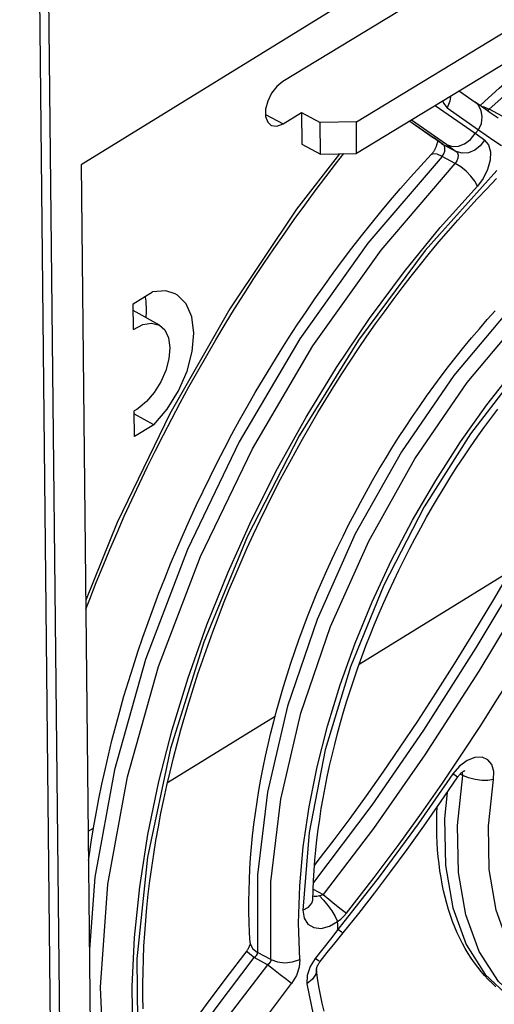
# Model space of a CAD drawing. Extents: x 0 to 841, y 0 to 594.
# Tile 36 of 66: x 737 to 746, y 95 to 114. Entities that reach past the tile are written whole.
import ezdxf

# ---------------------------------------------------------------- set-up
doc = ezdxf.new("R2010")
doc.units = 0
doc.header["$LTSCALE"] = 46.255
doc.layers.get('0').update_dxf_attribs({"linetype": 'CONTINUOUS'})

msp = doc.modelspace()

# ---------------------------------------------------------------- linework, layer by layer
at = {"color": 9, "linetype": 'CONTINUOUS'}
for p, q in [((736.933, 151.224), (737.742, 74.646)), ((736.756, 151.22), (737.565, 74.639)), ((745.632, 112.08), (744.856, 112.624)), ((745.09, 112.581), (745.703, 112.152)), ((746.164, 112.423), (745.908, 112.559)), ((741.551, 112.454), (741.89, 112.274)), ((744.363, 112.325), (744.823, 112.002)), ((745.078, 111.866), (744.396, 112.345)), ((745.703, 112.152), (745.632, 112.08)), ((744.791, 112.021), (744.823, 112.002)), ((745.012, 111.87), (744.823, 112.002)), ((745.819, 111.952), (745.632, 112.08)), ((744.98, 111.889), (745.012, 111.87)), ((745.012, 111.87), (745.266, 111.734)), ((745.078, 111.866), (745.266, 111.734)), ((745.246, 111.502), (744.99, 111.638)), ((745.394, 99.589), (745.344, 99.615)), ((742.476, 97.371), (742.669, 97.268)), ((742.454, 97.098), (742.47, 97.162)), ((741.585, 95.902), (741.325, 96.041)), ((741.653, 96.004), (741.393, 96.143))]:
    msp.add_line(p, q, dxfattribs=at)
at = {"color": 7, "linetype": 'CONTINUOUS'}
for p, q in [((757.911, 123.774), (737.957, 111.471)), ((756.62, 122.026), (741.887, 113.097)), ((756.687, 119.794), (743.325, 111.696)), ((743.323, 112.313), (749.25, 115.905)), ((745.327, 112.909), (745.633, 112.695)), ((741.89, 112.272), (742.252, 112.495)), ((742.249, 112.492), (742.256, 111.877)), ((742.252, 112.493), (742.616, 112.299)), ((744.36, 112.323), (744.822, 112)), ((743.323, 112.313), (742.616, 112.299)), ((742.618, 111.682), (742.616, 112.299)), ((743.325, 111.696), (743.323, 112.313)), ((744.98, 111.889), (744.822, 112)), ((742.254, 111.876), (742.618, 111.682)), ((742.618, 111.682), (743.325, 111.696)), ((737.957, 111.471), (738.324, 76.652)), ((738.969, 108.77), (739.344, 109.001)), ((738.975, 108.27), (738.969, 108.77)), ((739.482, 108.353), (738.971, 108.639)), ((738.997, 106.182), (738.991, 106.682)), ((739.371, 106.413), (738.992, 106.621)), ((739.371, 106.413), (738.997, 106.182)), ((743.376, 101.756), (746.324, 103.573)), ((739.639, 99.452), (741.735, 100.744)), ((738.094, 98.499), (738.196, 98.562)), ((742.47, 97.159), (742.47, 97.162)), ((742.47, 97.162), (742.47, 97.162)), ((741.251, 96.326), (741.251, 96.324)), ((742.541, 95.807), (742.541, 95.81)), ((742.564, 95.641), (742.541, 95.808))]:
    msp.add_line(p, q, dxfattribs=at)
at = {"color": 9, "linetype": 'CONTINUOUS'}
for points in [[(748.728, 114.75), (747.777, 114.113), (746.835, 113.381), (745.908, 112.559)], [(745.006, 112.715), (745.016, 112.674), (745.09, 112.581)], [(745.156, 112.806), (745.144, 112.71), (745.09, 112.581)], [(745.703, 112.152), (745.756, 112.28), (745.773, 112.408), (745.753, 112.532), (745.694, 112.638), (745.634, 112.694)], [(745.768, 112.6), (745.805, 112.599), (745.908, 112.559)], [(745.866, 112.532), (745.87, 112.533), (745.908, 112.559)], [(745.703, 112.152), (745.851, 112.05), (745.999, 111.949), (746.148, 111.848)], [(745.078, 111.866), (745.19, 111.831), (745.309, 111.837), (745.43, 111.882), (745.543, 111.965), (745.632, 112.08)], [(745.819, 111.952), (745.734, 111.84), (745.629, 111.758), (745.508, 111.708), (745.383, 111.699), (745.266, 111.734)], [(745.819, 111.952), (745.894, 111.863), (745.931, 111.729), (745.925, 111.562), (745.876, 111.381), (745.792, 111.209), (745.679, 111.061)], [(744.99, 111.638), (745.023, 111.685), (745.042, 111.74), (745.046, 111.795), (745.035, 111.84), (745.012, 111.87)], [(742.993, 111.689), (742.153, 110.609), (740.855, 108.671), (739.683, 106.628), (738.655, 104.511), (738.046, 102.999)], [(744.99, 111.638), (743.546, 109.949), (742.219, 108.083), (741.036, 106.08), (740.026, 103.984), (739.209, 101.841), (738.603, 99.699), (738.222, 97.604), (738.118, 96.2)], [(744.99, 111.638), (744.892, 111.679), (744.818, 111.687), (744.773, 111.666)], [(745.266, 111.734), (745.29, 111.704), (745.301, 111.658), (745.297, 111.603), (745.277, 111.548), (745.246, 111.502)], [(738.74, 91.912), (738.417, 93.6), (738.329, 95.466), (738.477, 97.468), (738.858, 99.563), (739.464, 101.706), (740.281, 103.848), (741.292, 105.944), (742.474, 107.947), (743.801, 109.813), (745.246, 111.502)], [(746.056, 111.361), (744.661, 109.805), (743.359, 108.06), (742.202, 106.201), (741.195, 104.242), (740.345, 102.182), (739.694, 100.109), (739.246, 97.998), (739.038, 96.018), (739.058, 94.209), (739.299, 92.546)], [(745.679, 111.061), (745.626, 111.154), (745.552, 111.251), (745.458, 111.347), (745.353, 111.434), (745.246, 111.502)], [(739.35, 92.005), (739.162, 92.82), (739.032, 93.686), (738.964, 94.559), (738.951, 95.476), (738.995, 96.43), (739.096, 97.416), (739.255, 98.435), (739.471, 99.472), (739.731, 100.476), (740.04, 101.487), (740.405, 102.517), (740.818, 103.541), (741.278, 104.558), (741.782, 105.559), (742.339, 106.558), (742.935, 107.528), (743.578, 108.481), (744.256, 109.394), (744.954, 110.252), (745.679, 111.061)], [(747.55, 109.883), (746.349, 108.718), (745.221, 107.375), (744.196, 105.885), (743.299, 104.288), (742.554, 102.624), (741.978, 100.934), (741.587, 99.263), (741.39, 97.652), (741.393, 96.143)], [(741.653, 96.004), (741.65, 97.514), (741.847, 99.125), (742.238, 100.796), (742.814, 102.485), (743.56, 104.149), (744.457, 105.747), (745.482, 107.236), (746.609, 108.58), (747.81, 109.744)], [(748.772, 109.696), (747.628, 108.7), (746.536, 107.527), (745.547, 106.238), (744.643, 104.814), (743.855, 103.292), (743.202, 101.699), (742.712, 100.087), (742.398, 98.477), (742.277, 96.964)], [(742.219, 96.004), (742.193, 96.71), (742.215, 97.441), (742.283, 98.199), (742.397, 98.976), (742.556, 99.757), (742.757, 100.548), (743.006, 101.354), (743.295, 102.16), (743.628, 102.967), (744, 103.764), (744.415, 104.558), (744.866, 105.331), (745.35, 106.081), (745.864, 106.801), (746.416, 107.5), (746.992, 108.157), (747.58, 108.761), (748.184, 109.316)], [(746.577, 103.617), (745.649, 102.071), (744.627, 100.47), (743.622, 99.011), (742.482, 97.505)], [(746.833, 103.481), (745.709, 101.617), (744.656, 99.99), (743.652, 98.557), (742.669, 97.268)], [(743.127, 96.907), (743.668, 97.599), (744.152, 98.246), (744.591, 98.855), (744.995, 99.437), (745.374, 99.998), (745.731, 100.542), (746.073, 101.076), (746.405, 101.606), (746.728, 102.133), (747.042, 102.657), (747.347, 103.175)], [(745.992, 99.507), (745.997, 99.666), (745.959, 99.798), (745.881, 99.892), (745.77, 99.941), (745.631, 99.938), (745.478, 99.88), (745.329, 99.769), (745.2, 99.617)], [(745.2, 99.617), (744.523, 98.642), (743.766, 97.613), (742.96, 96.588)], [(745.291, 99.551), (745.267, 99.57), (745.2, 99.617)], [(746.562, 95.132), (746.087, 95.574), (745.715, 96.159), (745.454, 96.873), (745.312, 97.697), (745.292, 98.61), (745.394, 99.589)], [(745.394, 99.589), (745.391, 99.64), (745.384, 99.651)], [(745.992, 99.507), (745.883, 99.491), (745.762, 99.491), (745.633, 99.508), (745.506, 99.541), (745.394, 99.589)], [(747.093, 95.308), (746.647, 95.722), (746.293, 96.278), (746.044, 96.964), (745.911, 97.754), (745.896, 98.606), (745.992, 99.507)], [(745.089, 99.253), (745.036, 98.746), (745.056, 97.833), (745.198, 97.009), (745.459, 96.296), (745.831, 95.71), (746.306, 95.268)], [(742.601, 97.241), (742.55, 97.233), (742.499, 97.232), (742.472, 97.235)], [(742.669, 97.268), (742.649, 97.258), (742.626, 97.249), (742.601, 97.241)], [(742.601, 97.241), (742.681, 97.158), (742.763, 97.058), (742.84, 96.949), (742.906, 96.84), (742.954, 96.742)], [(742.669, 97.268), (742.78, 97.177), (742.901, 97.08), (743.022, 96.985), (743.127, 96.907)], [(742.277, 96.962), (742.389, 97.023), (742.454, 97.098)], [(742.277, 96.964), (742.301, 96.809), (742.375, 96.693), (742.489, 96.625), (742.634, 96.61), (742.797, 96.652), (742.954, 96.741)], [(742.954, 96.742), (743.016, 96.792), (743.074, 96.847), (743.127, 96.907)], [(742.96, 96.588), (742.958, 96.639), (742.956, 96.691), (742.954, 96.742)], [(742.96, 96.587), (742.813, 96.401), (742.664, 96.214), (742.515, 96.024)], [(743.064, 96.523), (743.063, 96.523), (743.032, 96.538), (742.96, 96.588)], [(741.251, 96.326), (741.252, 96.315), (741.295, 96.221), (741.393, 96.143)], [(739.335, 93.288), (739.908, 94.125), (740.588, 95.066), (741.325, 96.041)], [(741.325, 96.041), (741.242, 96.109), (741.192, 96.153), (741.178, 96.169)], [(741.325, 96.041), (741.352, 96.061), (741.372, 96.082), (741.385, 96.103), (741.391, 96.123), (741.393, 96.143)], [(742.613, 95.962), (742.584, 95.976), (742.515, 96.024)], [(741.585, 95.902), (740.843, 94.925), (740.16, 93.981), (739.498, 93.016)], [(741.653, 96.004), (741.652, 95.985), (741.645, 95.964), (741.632, 95.943), (741.612, 95.922), (741.585, 95.902)], [(742.056, 95.54), (741.955, 95.615), (741.834, 95.706), (741.704, 95.807), (741.585, 95.902)], [(741.653, 96.004), (741.779, 95.959), (741.924, 95.942), (742.077, 95.958), (742.219, 96.005)], [(742.219, 96.004), (742.207, 95.853), (742.151, 95.694), (742.056, 95.54)], [(742.515, 96.024), (742.416, 95.866), (742.359, 95.694), (742.352, 95.533)], [(742.54, 95.807), (742.531, 95.72), (742.467, 95.619), (742.352, 95.533)], [(740.009, 92.673), (740.664, 93.637), (741.333, 94.574), (742.056, 95.54)], [(742.352, 95.533), (742.608, 94.306), (743.038, 93.25), (743.615, 92.409), (744.347, 91.762), (745.217, 91.338), (746.215, 91.153), (747.308, 91.222), (748.489, 91.553), (749.688, 92.129)]]:
    msp.add_lwpolyline(points, dxfattribs=at)
at = {"color": 7, "linetype": 'CONTINUOUS'}
for points in [[(745.732, 112.625), (745.893, 112.775), (746.103, 112.965), (746.315, 113.151), (746.527, 113.332), (746.741, 113.509), (746.955, 113.681), (747.17, 113.849), (747.386, 114.012), (747.603, 114.169), (747.82, 114.323)], [(741.887, 113.097), (741.77, 113), (741.667, 112.866), (741.592, 112.713), (741.551, 112.554), (741.551, 112.411), (741.592, 112.301), (741.654, 112.244)], [(746.081, 112.383), (745.928, 112.488), (745.778, 112.593), (745.633, 112.695)], [(741.654, 112.244), (741.668, 112.237), (741.772, 112.227), (741.89, 112.274)], [(744.903, 111.943), (744.902, 111.936), (744.901, 111.928), (744.899, 111.92), (744.898, 111.911), (744.896, 111.901), (744.893, 111.892), (744.891, 111.881), (744.888, 111.871), (744.884, 111.86), (744.881, 111.849), (744.877, 111.838), (744.872, 111.827), (744.868, 111.815), (744.863, 111.804), (744.857, 111.793), (744.852, 111.781), (744.846, 111.77), (744.84, 111.76), (744.834, 111.749), (744.828, 111.739), (744.822, 111.729), (744.815, 111.719), (744.809, 111.71), (744.802, 111.701), (744.796, 111.693), (744.789, 111.685), (744.783, 111.678), (744.777, 111.671)], [(738.048, 102.823), (738.123, 103.019), (738.25, 103.343), (738.381, 103.666), (738.515, 103.988), (738.654, 104.31), (738.795, 104.631), (738.941, 104.95), (739.09, 105.269), (739.243, 105.586), (739.399, 105.902), (739.558, 106.217), (739.721, 106.53), (739.886, 106.841), (740.056, 107.151), (740.228, 107.459), (740.403, 107.764), (740.582, 108.068), (740.763, 108.369), (740.947, 108.668), (741.134, 108.965), (741.324, 109.259), (741.516, 109.551), (741.712, 109.839), (741.909, 110.125), (742.109, 110.408), (742.312, 110.688), (742.517, 110.965), (742.724, 111.239), (742.934, 111.509), (743.077, 111.691)], [(738.1, 97.931), (738.11, 98.009), (738.151, 98.287), (738.197, 98.567), (738.246, 98.848), (738.3, 99.131), (738.358, 99.414), (738.42, 99.698), (738.486, 99.983), (738.556, 100.269), (738.63, 100.555), (738.708, 100.841), (738.79, 101.128), (738.876, 101.415), (738.966, 101.703), (739.06, 101.99), (739.157, 102.277), (739.258, 102.564), (739.363, 102.851), (739.472, 103.138), (739.584, 103.423), (739.699, 103.709), (739.819, 103.993), (739.942, 104.277), (740.068, 104.559), (740.197, 104.841), (740.33, 105.121), (740.467, 105.4), (740.606, 105.678), (740.749, 105.954), (740.895, 106.229), (741.044, 106.502), (741.195, 106.773), (741.35, 107.043), (741.508, 107.31), (741.669, 107.575), (741.832, 107.838), (741.998, 108.099), (742.167, 108.357), (742.339, 108.613), (742.513, 108.866), (742.689, 109.117), (742.868, 109.364), (743.049, 109.609), (743.232, 109.851), (743.418, 110.089), (743.606, 110.325), (743.796, 110.557), (743.987, 110.786), (744.181, 111.012), (744.377, 111.233), (744.574, 111.452), (744.777, 111.671)], [(739.163, 95.045), (739.158, 95.283), (739.157, 95.523), (739.161, 95.767), (739.168, 96.012), (739.179, 96.261), (739.194, 96.511), (739.214, 96.764), (739.237, 97.019), (739.264, 97.275), (739.295, 97.534), (739.33, 97.795), (739.37, 98.057), (739.413, 98.32), (739.46, 98.585), (739.511, 98.852), (739.566, 99.119), (739.624, 99.388), (739.687, 99.658), (739.754, 99.928), (739.824, 100.2), (739.898, 100.472), (739.976, 100.744), (740.058, 101.018), (740.143, 101.291), (740.232, 101.564), (740.325, 101.838), (740.421, 102.112), (740.521, 102.385), (740.624, 102.658), (740.731, 102.931), (740.842, 103.204), (740.956, 103.475), (741.073, 103.746), (741.193, 104.017), (741.317, 104.286), (741.444, 104.554), (741.574, 104.821), (741.707, 105.087), (741.843, 105.352), (741.983, 105.614), (742.125, 105.876), (742.27, 106.135), (742.418, 106.393), (742.568, 106.649), (742.722, 106.903), (742.878, 107.155), (743.036, 107.404), (743.197, 107.651), (743.361, 107.896), (743.526, 108.138), (743.694, 108.377), (743.865, 108.614), (744.037, 108.848), (744.212, 109.079), (744.388, 109.306), (744.567, 109.531), (744.747, 109.753), (744.929, 109.971), (745.113, 110.186), (745.298, 110.397), (745.485, 110.605), (745.673, 110.809), (745.863, 111.009), (746.054, 111.206)], [(739.221, 108.499), (739.223, 108.526), (739.227, 108.586), (739.228, 108.644), (739.228, 108.702), (739.225, 108.758), (739.22, 108.812), (739.213, 108.865), (739.205, 108.915)], [(739.788, 108.964), (739.608, 109.018), (739.344, 109.001)], [(739.371, 106.413), (739.632, 106.719), (739.853, 107.074), (740.019, 107.455), (740.121, 107.837), (740.153, 108.198), (740.114, 108.514), (740.005, 108.766), (739.833, 108.938), (739.788, 108.964)], [(741.251, 96.326), (741.239, 96.526), (741.23, 96.728), (741.226, 96.932), (741.225, 97.138), (741.227, 97.346), (741.234, 97.557), (741.244, 97.768), (741.258, 97.982), (741.276, 98.197), (741.297, 98.414), (741.322, 98.632), (741.351, 98.851), (741.383, 99.072), (741.419, 99.293), (741.458, 99.516), (741.501, 99.739), (741.547, 99.964), (741.597, 100.189), (741.651, 100.414), (741.708, 100.64), (741.768, 100.867), (741.832, 101.094), (741.899, 101.321), (741.969, 101.548), (742.043, 101.775), (742.12, 102.002), (742.2, 102.228), (742.283, 102.455), (742.37, 102.681), (742.459, 102.907), (742.552, 103.132), (742.647, 103.356), (742.746, 103.579), (742.848, 103.802), (742.952, 104.024), (743.059, 104.244), (743.169, 104.464), (743.282, 104.682), (743.397, 104.899), (743.515, 105.114), (743.636, 105.328), (743.759, 105.54), (743.885, 105.75), (744.013, 105.958), (744.143, 106.165), (744.276, 106.369), (744.411, 106.572), (744.548, 106.772), (744.687, 106.97), (744.829, 107.165), (744.972, 107.358), (745.117, 107.549), (745.265, 107.737), (745.414, 107.922), (745.565, 108.104), (745.717, 108.283), (745.871, 108.46), (746.027, 108.633)], [(738.975, 108.27), (739.154, 108.364), (739.324, 108.394), (739.482, 108.353)], [(739.482, 108.353), (739.585, 108.261), (739.659, 108.108), (739.685, 107.909)], [(739.685, 107.909), (739.666, 107.697), (739.606, 107.472), (739.509, 107.25), (739.381, 107.044), (739.23, 106.866), (739.065, 106.728)], [(739.065, 106.728), (739.041, 106.711), (739.016, 106.696), (738.991, 106.682)], [(742.47, 97.162), (742.475, 97.352), (742.483, 97.544), (742.495, 97.739), (742.51, 97.935), (742.528, 98.133), (742.55, 98.333), (742.575, 98.534), (742.604, 98.737), (742.635, 98.941), (742.671, 99.147), (742.709, 99.354), (742.751, 99.562), (742.796, 99.771), (742.845, 99.981), (742.897, 100.192), (742.952, 100.403), (743.01, 100.615), (743.071, 100.828), (743.136, 101.041), (743.204, 101.254), (743.275, 101.467), (743.349, 101.68), (743.426, 101.894), (743.506, 102.107), (743.589, 102.319), (743.675, 102.532), (743.764, 102.744), (743.856, 102.955), (743.951, 103.166), (744.048, 103.376), (744.148, 103.585), (744.251, 103.792), (744.357, 103.999), (744.465, 104.205), (744.575, 104.409), (744.688, 104.612), (744.803, 104.813), (744.921, 105.012), (745.041, 105.21), (745.163, 105.406), (745.287, 105.6), (745.414, 105.792), (745.542, 105.982), (745.673, 106.169), (745.805, 106.354), (745.939, 106.537), (746.075, 106.717)], [(746.397, 103.697), (745.993, 103.013), (745.602, 102.367), (745.226, 101.759), (744.863, 101.187), (744.511, 100.646), (744.169, 100.136), (743.836, 99.651), (743.511, 99.191), (743.193, 98.752), (742.88, 98.332), (742.57, 97.928), (742.503, 97.843)], [(744.962, 99.067), (745.296, 99.557), (745.302, 99.567), (745.309, 99.576), (745.316, 99.584), (745.323, 99.593), (745.33, 99.601), (745.337, 99.608), (745.344, 99.616), (745.351, 99.623), (745.358, 99.63), (745.365, 99.636), (745.372, 99.642), (745.379, 99.647), (745.385, 99.652), (745.391, 99.656), (745.397, 99.66), (745.402, 99.664), (745.407, 99.667), (745.412, 99.67), (745.417, 99.672), (745.421, 99.674), (745.424, 99.676), (745.427, 99.677), (745.43, 99.678), (745.432, 99.679), (745.433, 99.679), (745.434, 99.68), (745.434, 99.68)], [(743.064, 96.523), (743.367, 96.901), (743.677, 97.3), (743.992, 97.715), (744.311, 98.148), (744.635, 98.599), (744.962, 99.067)], [(746.038, 95.474), (745.964, 95.543), (745.891, 95.616), (745.82, 95.692), (745.752, 95.771), (745.685, 95.854), (745.621, 95.94), (745.559, 96.029), (745.5, 96.122), (745.442, 96.218), (745.388, 96.317), (745.336, 96.419), (745.286, 96.524), (745.24, 96.633), (745.196, 96.744), (745.155, 96.858), (745.116, 96.976), (745.081, 97.095), (745.048, 97.217), (745.019, 97.342), (744.992, 97.469), (744.969, 97.599), (744.948, 97.73), (744.93, 97.864), (744.916, 98), (744.904, 98.137), (744.895, 98.277), (744.89, 98.417), (744.887, 98.56), (744.887, 98.704), (744.891, 98.85), (744.896, 98.972)], [(742.613, 95.962), (742.753, 96.138), (742.905, 96.326), (743.064, 96.523)], [(741.251, 96.324), (741.251, 96.322), (741.251, 96.319), (741.25, 96.316), (741.25, 96.313), (741.249, 96.309), (741.248, 96.304), (741.247, 96.299), (741.245, 96.294), (741.244, 96.288), (741.242, 96.282), (741.239, 96.275), (741.236, 96.268), (741.233, 96.261), (741.23, 96.254), (741.226, 96.246), (741.222, 96.238), (741.218, 96.229), (741.213, 96.22), (741.208, 96.212), (741.202, 96.203), (741.196, 96.193), (741.189, 96.184), (741.183, 96.175)], [(741.183, 96.175), (740.774, 95.641), (740.391, 95.127), (740.029, 94.631), (739.69, 94.152), (739.372, 93.693), (739.289, 93.57)], [(742.541, 95.81), (742.541, 95.812), (742.541, 95.815), (742.542, 95.819), (742.542, 95.823), (742.543, 95.827), (742.545, 95.832), (742.546, 95.837), (742.548, 95.843), (742.55, 95.849), (742.552, 95.856), (742.555, 95.863), (742.558, 95.871), (742.561, 95.878), (742.565, 95.886), (742.569, 95.894), (742.574, 95.903), (742.579, 95.911), (742.584, 95.92), (742.59, 95.929), (742.596, 95.938), (742.602, 95.947), (742.609, 95.956), (742.613, 95.962)], [(742.689, 94.998), (742.653, 95.154), (742.62, 95.314), (742.59, 95.476), (742.564, 95.641)]]:
    msp.add_lwpolyline(points, dxfattribs=at)

doc.saveas('drawing.dxf')
